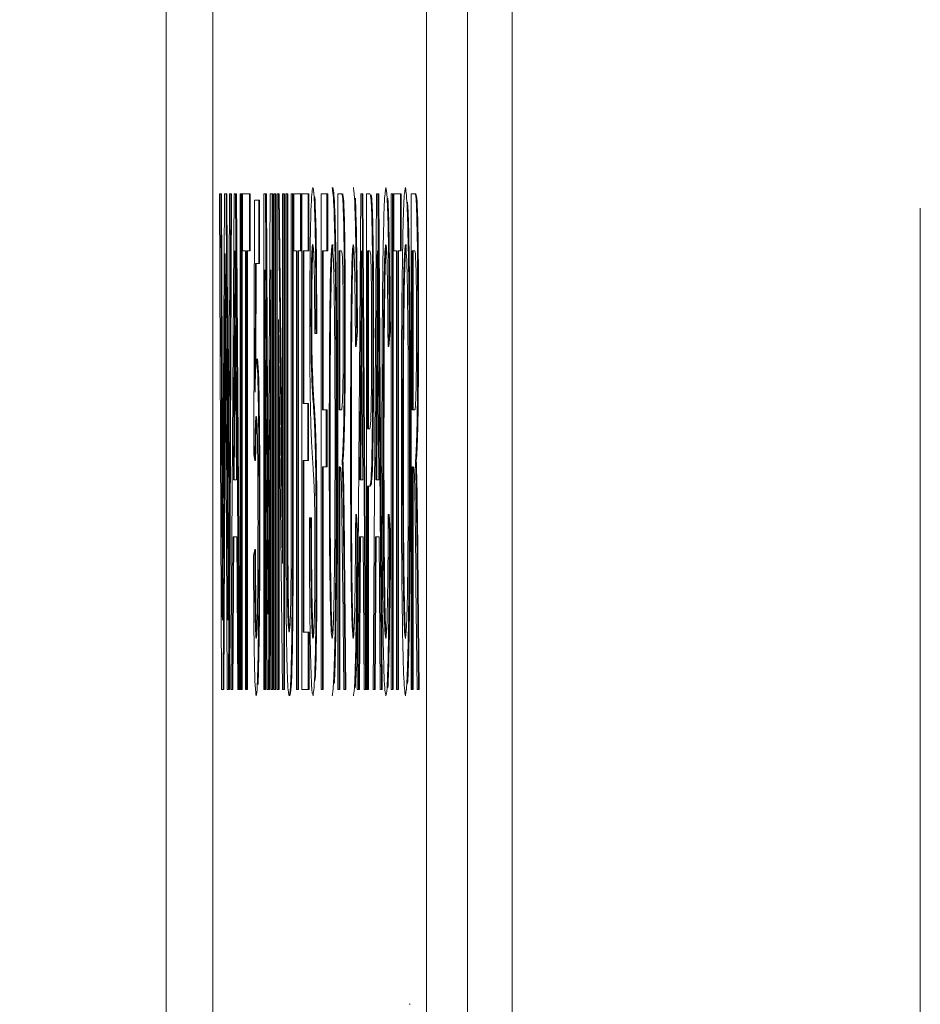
# Model space of a CAD drawing. Header units: inches. Extents: x 0.8 to 33.2, y 0.3 to 21.8.
# Tile 19 of 49: x 6.062 to 6.172, y 12.19 to 12.31. Entities that reach past the tile are written whole.
import ezdxf

# ---------------------------------------------------------------- set-up
doc = ezdxf.new("R2010")
doc.units = ezdxf.units.IN
doc.header["$MEASUREMENT"] = 0
doc.linetypes.add('PHANTOM', pattern=[0.5, 0.25, -0.05, 0.05, -0.05, 0.05, -0.05])
doc.styles.add('SLDTEXTSTYLE0', font='TXT', dxfattribs={"width": 0.75})
doc.dimstyles.new('SLDDIMSTYLE0', dxfattribs={"dimtxt": 0.16, "dimasz": 0.18, "dimexe": 0, "dimexo": 0.0625, "dimgap": 0.04, "dimtad": 0, "dimtih": 1, "dimtoh": 1, "dimzin": 12, "dimdsep": 46, "dimtxsty": 'SLDTEXTSTYLE0', "dimsah": 1, "dimcen": 0.09, "dimadec": 0, "dimazin": 0, "dimtfac": 1, "dimtofl": 0, "dimtmove": 0, "dimatfit": 3, "dimfxl": 1, "dimtolj": 1, "dimtzin": 12, "dimarcsym": 0})

# ---------------------------------------------------------------- blocks, each defined once
blk = doc.blocks.new('*D26')
at = {"color": 7, "linetype": 'Continuous', "lineweight": 0}
for p, q in [((5.07539, 12.42321), (5.07539, 12.72321)), ((5.7049, 12.42321), (4.95539, 12.42321)), ((6.07216, 11.86271), (4.95539, 11.86271)), ((5.07539, 11.86271), (5.07539, 11.56271))]:
    blk.add_line(p, q, dxfattribs=at)
for points in [[(5.07539, 12.42321), (5.10664, 12.60321), (5.04414, 12.60321)], [(5.07539, 11.86271), (5.04414, 11.68271), (5.10664, 11.68271)]]:
    blk.add_solid(points, dxfattribs=at)
at = {"color": 7, "linetype": 'Continuous', "lineweight": 0, "insert": (4.92775, 12.22039), "char_height": 0.16, "attachment_point": 1, "style": 'SLDTEXTSTYLE0'}
blk.add_mtext('.56', dxfattribs=at)

msp = doc.modelspace()

# ---------------------------------------------------------------- linework, layer by layer
at = {"color": 7, "linetype": 'PHANTOM', "lineweight": 0}
for p, q in [((6.12204, 12.10984), (6.12204, 12.83823)), ((6.17203, 12.83737), (6.17203, 12.10984))]:
    msp.add_line(p, q, dxfattribs=at)
at = {"color": 7, "linetype": 'Continuous', "lineweight": 15}
for p, q in [((6.08539, 12.42347), (6.08539, 12.17347)), ((6.11157, 12.17347), (6.11157, 12.42347)), ((6.11657, 12.17347), (6.11657, 12.42347)), ((6.07971, 12.32081), (6.07971, 11.95447)), ((6.08648, 12.22847), (6.08621, 12.28914)), ((6.08621, 12.28914), (6.08637, 12.28914)), ((6.08637, 12.28914), (6.08652, 12.24924)), ((6.08637, 12.28914), (6.08647, 12.28914)), ((6.08647, 12.28914), (6.08662, 12.24924)), ((6.08663, 12.24774), (6.08684, 12.28914)), ((6.08684, 12.28914), (6.08702, 12.28914)), ((6.08702, 12.28914), (6.08717, 12.25875)), ((6.08702, 12.28914), (6.08711, 12.28914)), ((6.08711, 12.28914), (6.08727, 12.25875)), ((6.0873, 12.24947), (6.08746, 12.28914)), ((6.08761, 12.28914), (6.08734, 12.22847)), ((6.08771, 12.28914), (6.08744, 12.22847)), ((6.08746, 12.28914), (6.08761, 12.28914)), ((6.0876, 12.22847), (6.08802, 12.28914)), ((6.08761, 12.28914), (6.08771, 12.28914)), ((6.08802, 12.28914), (6.08819, 12.28914)), ((6.08819, 12.28914), (6.08861, 12.22847)), ((6.08819, 12.28914), (6.08829, 12.28914)), ((6.08829, 12.28914), (6.08871, 12.22847)), ((6.08874, 12.22847), (6.08874, 12.28914)), ((6.08874, 12.28914), (6.08889, 12.28914)), ((6.08889, 12.28914), (6.08889, 12.22847)), ((6.08889, 12.28914), (6.08899, 12.28914)), ((6.08899, 12.28914), (6.08899, 12.22847)), ((6.08905, 12.28214), (6.08905, 12.28914)), ((6.08905, 12.28914), (6.08988, 12.28914)), ((6.08988, 12.28914), (6.08988, 12.28214)), ((6.08988, 12.28914), (6.08998, 12.28914)), ((6.08998, 12.28914), (6.08998, 12.28214)), ((6.09164, 12.22847), (6.09164, 12.28914)), ((6.09164, 12.28914), (6.09187, 12.28914)), ((6.09187, 12.28914), (6.0921, 12.24657)), ((6.09187, 12.28914), (6.09197, 12.28914)), ((6.09197, 12.28914), (6.0922, 12.24696)), ((6.0922, 12.2473), (6.09244, 12.28914)), ((6.09244, 12.28914), (6.09266, 12.28914)), ((6.09266, 12.28914), (6.09266, 12.22847)), ((6.09266, 12.28914), (6.09276, 12.28914)), ((6.09276, 12.28914), (6.09276, 12.22847)), ((6.09289, 12.22847), (6.09289, 12.28914)), ((6.09289, 12.28914), (6.09304, 12.28914)), ((6.09304, 12.28914), (6.09304, 12.22847)), ((6.09304, 12.28914), (6.09314, 12.28914)), ((6.09314, 12.28914), (6.09314, 12.22847)), ((6.09328, 12.22847), (6.09328, 12.28914)), ((6.09328, 12.28914), (6.09344, 12.28914)), ((6.09344, 12.28914), (6.09395, 12.24387)), ((6.09344, 12.28914), (6.09354, 12.28914)), ((6.09354, 12.28914), (6.09395, 12.25279)), ((6.09395, 12.24387), (6.09395, 12.28914)), ((6.09395, 12.28914), (6.0941, 12.28914)), ((6.0941, 12.28914), (6.0941, 12.22847)), ((6.0941, 12.28914), (6.0942, 12.28914)), ((6.0942, 12.28914), (6.0942, 12.22847)), ((6.09434, 12.25424), (6.09434, 12.28914)), ((6.09434, 12.28914), (6.09449, 12.28914)), ((6.09449, 12.28914), (6.09449, 12.25464)), ((6.09449, 12.28914), (6.09459, 12.28914)), ((6.09459, 12.28914), (6.09459, 12.25464)), ((6.09501, 12.28914), (6.09516, 12.28914)), ((6.09501, 12.25464), (6.09501, 12.28914)), ((6.09516, 12.28914), (6.09516, 12.25424)), ((6.09516, 12.28914), (6.09526, 12.28914)), ((6.09526, 12.28914), (6.09526, 12.25424)), ((6.09532, 12.28214), (6.09532, 12.28914)), ((6.09532, 12.28914), (6.09615, 12.28914)), ((6.09615, 12.28914), (6.09615, 12.28214)), ((6.09615, 12.28914), (6.09625, 12.28914)), ((6.09625, 12.28914), (6.09625, 12.28214)), ((6.09631, 12.22847), (6.09631, 12.28914)), ((6.09631, 12.28914), (6.09706, 12.28914)), ((6.09706, 12.28914), (6.09706, 12.28214)), ((6.09706, 12.28914), (6.09716, 12.28914)), ((6.09716, 12.28914), (6.09716, 12.28214)), ((6.09867, 12.22847), (6.09867, 12.28914)), ((6.09867, 12.28914), (6.09938, 12.28914)), ((6.09938, 12.28914), (6.09938, 12.28214)), ((6.09938, 12.28914), (6.09948, 12.28914)), ((6.09948, 12.28914), (6.09948, 12.28214)), ((6.10071, 12.22847), (6.10071, 12.28914)), ((6.10071, 12.28914), (6.10117, 12.28914)), ((6.10309, 12.22847), (6.10351, 12.28914)), ((6.10351, 12.28914), (6.10368, 12.28914)), ((6.10368, 12.28914), (6.1041, 12.22847)), ((6.10368, 12.28914), (6.10378, 12.28914)), ((6.10378, 12.28914), (6.1042, 12.22847)), ((6.10421, 12.22847), (6.10421, 12.28914)), ((6.10421, 12.28914), (6.1046, 12.28914)), ((6.10504, 12.22847), (6.10546, 12.28914)), ((6.10546, 12.28914), (6.10563, 12.28914)), ((6.10563, 12.28914), (6.10605, 12.22847)), ((6.10563, 12.28914), (6.10573, 12.28914)), ((6.10573, 12.28914), (6.10615, 12.22847)), ((6.10724, 12.22847), (6.10724, 12.28914)), ((6.10724, 12.28914), (6.10739, 12.28914)), ((6.10739, 12.28914), (6.10739, 12.22847)), ((6.10739, 12.28914), (6.10749, 12.28914)), ((6.10749, 12.28914), (6.10749, 12.22847)), ((6.10755, 12.28214), (6.10755, 12.28914)), ((6.10755, 12.28914), (6.10838, 12.28914)), ((6.10838, 12.28914), (6.10838, 12.28214)), ((6.10838, 12.28914), (6.10848, 12.28914)), ((6.10848, 12.28914), (6.10848, 12.28214)), ((6.10968, 12.22847), (6.10968, 12.28914)), ((6.10968, 12.28914), (6.11014, 12.28914)), ((6.11014, 12.28914), (6.11024, 12.28914)), ((6.09041, 12.25725), (6.09052, 12.28836)), ((6.09052, 12.28836), (6.09102, 12.28836)), ((6.09102, 12.28836), (6.09102, 12.28059)), ((6.09102, 12.28836), (6.09112, 12.28836)), ((6.09112, 12.28836), (6.09112, 12.28059)), ((6.08939, 12.28214), (6.08905, 12.28214)), ((6.08939, 12.22847), (6.08939, 12.28214)), ((6.08954, 12.28214), (6.08954, 12.22847)), ((6.08988, 12.28214), (6.08954, 12.28214)), ((6.08964, 12.28214), (6.08964, 12.22847)), ((6.08988, 12.28214), (6.08998, 12.28214)), ((6.09566, 12.28214), (6.09532, 12.28214)), ((6.09566, 12.22847), (6.09566, 12.28214)), ((6.09615, 12.28214), (6.09581, 12.28214)), ((6.09581, 12.28214), (6.09581, 12.22847)), ((6.09591, 12.28214), (6.09591, 12.22847)), ((6.09615, 12.28214), (6.09625, 12.28214)), ((6.09706, 12.28214), (6.09646, 12.28214)), ((6.09646, 12.28214), (6.09646, 12.26347)), ((6.09656, 12.28214), (6.09656, 12.26347)), ((6.09706, 12.28214), (6.09716, 12.28214)), ((6.09938, 12.28214), (6.09882, 12.28214)), ((6.09882, 12.28214), (6.09882, 12.2627)), ((6.09892, 12.28214), (6.09892, 12.2627)), ((6.09938, 12.28214), (6.09948, 12.28214)), ((6.10117, 12.28214), (6.10086, 12.28214)), ((6.10086, 12.28214), (6.10086, 12.2627)), ((6.10096, 12.28214), (6.10096, 12.2627)), ((6.10461, 12.28214), (6.10436, 12.28214)), ((6.10436, 12.28214), (6.10436, 12.26036)), ((6.10446, 12.28214), (6.10446, 12.26036)), ((6.10789, 12.28214), (6.10755, 12.28214)), ((6.10789, 12.22847), (6.10789, 12.28214)), ((6.10804, 12.28214), (6.10804, 12.22847)), ((6.10838, 12.28214), (6.10804, 12.28214)), ((6.10814, 12.28214), (6.10814, 12.22847)), ((6.10838, 12.28214), (6.10848, 12.28214)), ((6.11015, 12.28214), (6.10983, 12.28214)), ((6.10983, 12.28214), (6.10983, 12.2627)), ((6.10993, 12.28214), (6.10993, 12.2627)), ((6.09063, 12.28059), (6.09057, 12.26487)), ((6.09102, 12.28059), (6.09063, 12.28059)), ((6.09073, 12.28059), (6.09068, 12.26818)), ((6.09102, 12.28059), (6.09112, 12.28059)), ((6.09207, 12.22847), (6.09179, 12.27981)), ((6.09179, 12.27981), (6.09179, 12.22847)), ((6.09251, 12.27981), (6.09223, 12.22847)), ((6.09251, 12.22847), (6.09251, 12.27981)), ((6.08718, 12.22847), (6.08696, 12.27484)), ((6.08688, 12.27386), (6.08666, 12.22847)), ((6.08688, 12.27386), (6.08696, 12.27386)), ((6.09394, 12.22847), (6.09343, 12.27374)), ((6.09343, 12.27374), (6.09343, 12.22847)), ((6.09742, 12.27386), (6.09752, 12.27386)), ((6.10152, 12.27278), (6.10162, 12.27278)), ((6.10302, 12.27228), (6.10287, 12.27045)), ((6.10312, 12.27228), (6.10297, 12.27045)), ((6.10302, 12.27228), (6.10312, 12.27228)), ((6.10701, 12.27228), (6.10686, 12.27045)), ((6.10711, 12.27228), (6.10696, 12.27045)), ((6.10701, 12.27228), (6.10711, 12.27228)), ((6.1105, 12.27278), (6.1106, 12.27278)), ((6.08697, 12.27163), (6.08676, 12.22847)), ((6.09804, 12.27203), (6.09789, 12.27203)), ((6.09804, 12.27203), (6.09814, 12.27203)), ((6.105, 12.2717), (6.1051, 12.2717)), ((6.08803, 12.27094), (6.08792, 12.25414)), ((6.08813, 12.27094), (6.08802, 12.25414)), ((6.08803, 12.27094), (6.08813, 12.27094)), ((6.08829, 12.25414), (6.08818, 12.27009)), ((6.10287, 12.27045), (6.10297, 12.27045)), ((6.10352, 12.27094), (6.10341, 12.25414)), ((6.10362, 12.27094), (6.10351, 12.25414)), ((6.10352, 12.27094), (6.10362, 12.27094)), ((6.10378, 12.25414), (6.10367, 12.27009)), ((6.10548, 12.27094), (6.10537, 12.25414)), ((6.10558, 12.27094), (6.10547, 12.25414)), ((6.10548, 12.27094), (6.10558, 12.27094)), ((6.10573, 12.25414), (6.10563, 12.27009)), ((6.10686, 12.27045), (6.10696, 12.27045)), ((6.09746, 12.2685), (6.09756, 12.2685)), ((6.09353, 12.26482), (6.09353, 12.22847)), ((6.09646, 12.26347), (6.09702, 12.26347)), ((6.09702, 12.26347), (6.09702, 12.25647)), ((6.09702, 12.26347), (6.09712, 12.26347)), ((6.09712, 12.26347), (6.09712, 12.25647)), ((6.09882, 12.2627), (6.0993, 12.2627)), ((6.0993, 12.2627), (6.0993, 12.2557)), ((6.0993, 12.2627), (6.0994, 12.2627)), ((6.0994, 12.2627), (6.0994, 12.2557)), ((6.10086, 12.2627), (6.10114, 12.2627)), ((6.10983, 12.2627), (6.11012, 12.2627)), ((6.09189, 12.26153), (6.09189, 12.22847)), ((6.09251, 12.26164), (6.09233, 12.22847)), ((6.09788, 12.26036), (6.09798, 12.26036)), ((6.10436, 12.26036), (6.10462, 12.26036)), ((6.10227, 12.25929), (6.10237, 12.25929)), ((6.10626, 12.25929), (6.10636, 12.25929)), ((6.08717, 12.25875), (6.08727, 12.25875)), ((6.09966, 12.25791), (6.09976, 12.25791)), ((6.10052, 12.25871), (6.10062, 12.25871)), ((6.10864, 12.25791), (6.10874, 12.25791)), ((6.10949, 12.25871), (6.10959, 12.25871)), ((6.09054, 12.25647), (6.09041, 12.25725)), ((6.09054, 12.25647), (6.09064, 12.25647)), ((6.09702, 12.25647), (6.09646, 12.25647)), ((6.09646, 12.25647), (6.09646, 12.23547)), ((6.09656, 12.25647), (6.09656, 12.23547)), ((6.09702, 12.25647), (6.09712, 12.25647)), ((6.0993, 12.2557), (6.09882, 12.2557)), ((6.09882, 12.2557), (6.09882, 12.22847)), ((6.09892, 12.2557), (6.09892, 12.22847)), ((6.0993, 12.2557), (6.0994, 12.2557)), ((6.10101, 12.2557), (6.10086, 12.2557)), ((6.10086, 12.2557), (6.10086, 12.22847)), ((6.10096, 12.2557), (6.10096, 12.22847)), ((6.10998, 12.2557), (6.10983, 12.2557)), ((6.10983, 12.2557), (6.10983, 12.22847)), ((6.10993, 12.2557), (6.10993, 12.22847)), ((6.11022, 12.25647), (6.11032, 12.25647)), ((6.09449, 12.25464), (6.09459, 12.25464)), ((6.09516, 12.25424), (6.09526, 12.25424)), ((6.08792, 12.25414), (6.08829, 12.25414)), ((6.10133, 12.25348), (6.10143, 12.25348)), ((6.10341, 12.25414), (6.10378, 12.25414)), ((6.10462, 12.25336), (6.10436, 12.25336)), ((6.10436, 12.25336), (6.10436, 12.22847)), ((6.10446, 12.25336), (6.10446, 12.22847)), ((6.10537, 12.25414), (6.10573, 12.25414)), ((6.1103, 12.25348), (6.1104, 12.25348)), ((6.09723, 12.24947), (6.09738, 12.24947)), ((6.09738, 12.24947), (6.09748, 12.24947)), ((6.1029, 12.24989), (6.10304, 12.24789)), ((6.1029, 12.24989), (6.103, 12.24989)), ((6.103, 12.24989), (6.10314, 12.24789)), ((6.10689, 12.24989), (6.10704, 12.24789)), ((6.10689, 12.24989), (6.10699, 12.24989)), ((6.10699, 12.24989), (6.10714, 12.24789)), ((6.08652, 12.24924), (6.08662, 12.24924)), ((6.09107, 12.24928), (6.09117, 12.24928)), ((6.08788, 12.24714), (6.08776, 12.22847)), ((6.08798, 12.24714), (6.08786, 12.22847)), ((6.08833, 12.24714), (6.08788, 12.24714)), ((6.08845, 12.22847), (6.08833, 12.24714)), ((6.10304, 12.24789), (6.10314, 12.24789)), ((6.10337, 12.24714), (6.10325, 12.22847)), ((6.10347, 12.24714), (6.10335, 12.22847)), ((6.10382, 12.24714), (6.10337, 12.24714)), ((6.10394, 12.22847), (6.10382, 12.24714)), ((6.10532, 12.24714), (6.1052, 12.22847)), ((6.10542, 12.24714), (6.1053, 12.22847)), ((6.10577, 12.24714), (6.10532, 12.24714)), ((6.1059, 12.22847), (6.10577, 12.24714)), ((6.10704, 12.24789), (6.10714, 12.24789)), ((6.09039, 12.24481), (6.09053, 12.24558)), ((6.09053, 12.24558), (6.09063, 12.24558)), ((6.09806, 12.24569), (6.09816, 12.24569)), ((6.10144, 12.24522), (6.10161, 12.22847)), ((6.10144, 12.24522), (6.10154, 12.24522)), ((6.10154, 12.24522), (6.10171, 12.22847)), ((6.11041, 12.24522), (6.11058, 12.22847)), ((6.11041, 12.24522), (6.11051, 12.24522)), ((6.11051, 12.24522), (6.11068, 12.22847)), ((6.10144, 12.22847), (6.10131, 12.24128)), ((6.11041, 12.22847), (6.11028, 12.24128)), ((6.09099, 12.23506), (6.09109, 12.23506)), ((6.09646, 12.23547), (6.09709, 12.23547)), ((6.09709, 12.23547), (6.09709, 12.22847)), ((6.09709, 12.23547), (6.09719, 12.23547)), ((6.09719, 12.23547), (6.09719, 12.22847)), ((6.08666, 12.22847), (6.08648, 12.22847)), ((6.08666, 12.22847), (6.08676, 12.22847)), ((6.08734, 12.22847), (6.08718, 12.22847)), ((6.08734, 12.22847), (6.08744, 12.22847)), ((6.08776, 12.22847), (6.0876, 12.22847)), ((6.08776, 12.22847), (6.08786, 12.22847)), ((6.08861, 12.22847), (6.08845, 12.22847)), ((6.08861, 12.22847), (6.08871, 12.22847)), ((6.08889, 12.22847), (6.08874, 12.22847)), ((6.08889, 12.22847), (6.08899, 12.22847)), ((6.08954, 12.22847), (6.08939, 12.22847)), ((6.08954, 12.22847), (6.08964, 12.22847)), ((6.09179, 12.22847), (6.09164, 12.22847)), ((6.09179, 12.22847), (6.09189, 12.22847)), ((6.09223, 12.22847), (6.09207, 12.22847)), ((6.09223, 12.22847), (6.09233, 12.22847)), ((6.09266, 12.22847), (6.09251, 12.22847)), ((6.09266, 12.22847), (6.09276, 12.22847)), ((6.09304, 12.22847), (6.09289, 12.22847)), ((6.09304, 12.22847), (6.09314, 12.22847)), ((6.09343, 12.22847), (6.09328, 12.22847)), ((6.09343, 12.22847), (6.09353, 12.22847)), ((6.0941, 12.22847), (6.09394, 12.22847)), ((6.0941, 12.22847), (6.0942, 12.22847)), ((6.09581, 12.22847), (6.09566, 12.22847)), ((6.09581, 12.22847), (6.09591, 12.22847)), ((6.09709, 12.22847), (6.09631, 12.22847)), ((6.09709, 12.22847), (6.09719, 12.22847)), ((6.09882, 12.22847), (6.09867, 12.22847)), ((6.09882, 12.22847), (6.09892, 12.22847)), ((6.10086, 12.22847), (6.10071, 12.22847)), ((6.10086, 12.22847), (6.10096, 12.22847)), ((6.10161, 12.22847), (6.10144, 12.22847)), ((6.10161, 12.22847), (6.10171, 12.22847)), ((6.10325, 12.22847), (6.10309, 12.22847)), ((6.10325, 12.22847), (6.10335, 12.22847)), ((6.1041, 12.22847), (6.10394, 12.22847)), ((6.1041, 12.22847), (6.1042, 12.22847)), ((6.10436, 12.22847), (6.10421, 12.22847)), ((6.10436, 12.22847), (6.10446, 12.22847)), ((6.1052, 12.22847), (6.10504, 12.22847)), ((6.1052, 12.22847), (6.1053, 12.22847)), ((6.10605, 12.22847), (6.1059, 12.22847)), ((6.10605, 12.22847), (6.10615, 12.22847)), ((6.10739, 12.22847), (6.10724, 12.22847)), ((6.10739, 12.22847), (6.10749, 12.22847)), ((6.10804, 12.22847), (6.10789, 12.22847)), ((6.10804, 12.22847), (6.10814, 12.22847)), ((6.10983, 12.22847), (6.10968, 12.22847)), ((6.10983, 12.22847), (6.10993, 12.22847)), ((6.11058, 12.22847), (6.11041, 12.22847)), ((6.11058, 12.22847), (6.11068, 12.22847)), ((6.10945, 12.18992), (6.10955, 12.18992))]:
    msp.add_line(p, q, dxfattribs=at)
for points, knots in [([(6.09728, 12.27331), (6.09728, 12.27517), (6.09729, 12.27891), (6.09734, 12.28382), (6.09745, 12.28888), (6.09756, 12.28949), (6.09764, 12.28992)], [0, 0, 0, 0, 0.187029, 0.374123, 0.561139, 1, 1, 1, 1]), ([(6.09764, 12.28992), (6.0977, 12.28973), (6.0978, 12.28935), (6.09794, 12.28554), (6.09802, 12.27909), (6.09803, 12.27439), (6.09804, 12.27203)], [0, 0, 0, 0, 0.2807979, 0.5601473, 0.7798688, 1, 1, 1, 1]), ([(6.10002, 12.28992), (6.1001, 12.28939), (6.10025, 12.28835), (6.10042, 12.27977), (6.10051, 12.26921), (6.10052, 12.26221), (6.10052, 12.25871)], [0, 0, 0, 0, 0.279561, 0.558586, 0.779081, 1, 1, 1, 1]), ([(6.10012, 12.28992), (6.1002, 12.28939), (6.10035, 12.28835), (6.10052, 12.27977), (6.10061, 12.26921), (6.10062, 12.26221), (6.10062, 12.25871)], [0, 0, 0, 0, 0.279564, 0.558586, 0.779081, 1, 1, 1, 1]), ([(6.10117, 12.28914), (6.10122, 12.28911), (6.10131, 12.28905), (6.10145, 12.28575), (6.10151, 12.27935), (6.10152, 12.27497), (6.10152, 12.27278)], [0, 0, 0, 0, 0.2816708, 0.5592026, 0.7794095, 1, 1, 1, 1]), ([(6.10127, 12.28914), (6.10132, 12.28911), (6.10141, 12.28905), (6.10155, 12.28575), (6.10161, 12.27935), (6.10162, 12.27497), (6.10162, 12.27278)], [0, 0, 0, 0, 0.2816708, 0.5592026, 0.7794095, 1, 1, 1, 1]), ([(6.10261, 12.28992), (6.10266, 12.2897), (6.10276, 12.28926), (6.10289, 12.28487), (6.10298, 12.27889), (6.103, 12.27449), (6.10302, 12.27228)], [0, 0, 0, 0, 0.280078, 0.559443, 0.779542, 1, 1, 1, 1]), ([(6.1046, 12.28914), (6.10463, 12.28913), (6.10468, 12.28912), (6.10473, 12.28874), (6.10476, 12.28857)], [0, 0, 0, 0, 0.560098, 1, 1, 1, 1]), ([(6.10611, 12.25926), (6.10612, 12.26363), (6.10613, 12.27236), (6.10625, 12.28309), (6.10642, 12.28897), (6.10654, 12.2896), (6.1066, 12.28992)], [0, 0, 0, 0, 0.280484, 0.559565, 0.779613, 1, 1, 1, 1]), ([(6.1066, 12.28992), (6.10665, 12.2897), (6.10676, 12.28926), (6.10688, 12.28487), (6.10697, 12.27889), (6.10699, 12.27449), (6.10701, 12.27228)], [0, 0, 0, 0, 0.280078, 0.559443, 0.779542, 1, 1, 1, 1]), ([(6.10849, 12.258), (6.10849, 12.26256), (6.1085, 12.27164), (6.10863, 12.28267), (6.1088, 12.28905), (6.10893, 12.28963), (6.10899, 12.28992)], [0, 0, 0, 0, 0.280572, 0.559576, 0.779558, 1, 1, 1, 1]), ([(6.10899, 12.28992), (6.10907, 12.28939), (6.10922, 12.28835), (6.1094, 12.27977), (6.10948, 12.26921), (6.10949, 12.26221), (6.10949, 12.25871)], [0, 0, 0, 0, 0.279562, 0.5585844, 0.7790806, 1, 1, 1, 1]), ([(6.11014, 12.28914), (6.11019, 12.28911), (6.11029, 12.28905), (6.11042, 12.28575), (6.11049, 12.27935), (6.11049, 12.27497), (6.1105, 12.27278)], [0, 0, 0, 0, 0.28167, 0.559201, 0.77941, 1, 1, 1, 1]), ([(6.11024, 12.28914), (6.11029, 12.28911), (6.11039, 12.28905), (6.11052, 12.28575), (6.11059, 12.27935), (6.11059, 12.27497), (6.1106, 12.27278)], [0, 0, 0, 0, 0.2816666, 0.559199, 0.7794089, 1, 1, 1, 1]), ([(6.0979, 12.28876), (6.09795, 12.28765), (6.09804, 12.28566), (6.09812, 12.27907), (6.09813, 12.27438), (6.09814, 12.27203)], [0, 0, 0, 0, 0.3884157, 0.693923, 1, 1, 1, 1]), ([(6.10286, 12.28858), (6.10291, 12.2873), (6.10299, 12.28501), (6.10308, 12.27886), (6.1031, 12.27448), (6.10312, 12.27228)], [0, 0, 0, 0, 0.388048, 0.693773, 1, 1, 1, 1]), ([(6.10476, 12.28857), (6.1048, 12.28803), (6.10487, 12.28696), (6.10495, 12.2823), (6.10499, 12.27698), (6.105, 12.27346), (6.105, 12.2717)], [0, 0, 0, 0, 0.280022, 0.558917, 0.779409, 1, 1, 1, 1]), ([(6.10486, 12.28857), (6.1049, 12.28803), (6.10497, 12.28696), (6.10505, 12.2823), (6.10509, 12.27698), (6.1051, 12.27346), (6.1051, 12.2717)], [0, 0, 0, 0, 0.280022, 0.558917, 0.779408, 1, 1, 1, 1]), ([(6.10685, 12.28858), (6.1069, 12.2873), (6.10698, 12.28501), (6.10707, 12.27886), (6.10709, 12.27448), (6.10711, 12.27228)], [0, 0, 0, 0, 0.388048, 0.693773, 1, 1, 1, 1]), ([(6.10923, 12.28811), (6.10926, 12.28785), (6.10937, 12.28687), (6.10949, 12.27963), (6.10958, 12.26924), (6.10959, 12.26222), (6.10959, 12.25871)], [0, 0, 0, 0, 0.123732, 0.463107, 0.731296, 1, 1, 1, 1]), ([(6.08811, 12.28214), (6.0881, 12.27998), (6.08808, 12.27611), (6.08805, 12.27252), (6.08803, 12.27094)], [0, 0, 0, 0, 0.559949, 1, 1, 1, 1]), ([(6.08818, 12.27009), (6.08817, 12.27233), (6.08814, 12.27635), (6.08812, 12.28037), (6.08811, 12.28214)], [0, 0, 0, 0, 0.559997, 1, 1, 1, 1]), ([(6.09765, 12.28292), (6.09762, 12.28286), (6.09756, 12.28274), (6.09749, 12.28104), (6.09743, 12.27776), (6.09743, 12.27516), (6.09742, 12.27386)], [0, 0, 0, 0, 0.2812846, 0.560821, 0.7806635, 1, 1, 1, 1]), ([(6.09768, 12.28255), (6.09767, 12.28253), (6.09764, 12.28238), (6.09759, 12.281), (6.09753, 12.27777), (6.09753, 12.27517), (6.09752, 12.27386)], [0, 0, 0, 0, 0.0677654, 0.4303487, 0.7155038, 1, 1, 1, 1]), ([(6.09789, 12.27203), (6.09788, 12.27384), (6.09787, 12.27746), (6.09778, 12.28242), (6.0977, 12.28273), (6.09765, 12.28292)], [0, 0, 0, 0, 0.28109, 0.560285, 1, 1, 1, 1]), ([(6.10002, 12.28292), (6.09996, 12.28246), (6.09984, 12.28155), (6.09968, 12.27238), (6.09967, 12.2634), (6.09966, 12.25791)], [0, 0, 0, 0, 0.280128, 0.559655, 1, 1, 1, 1]), ([(6.10012, 12.28292), (6.10006, 12.28246), (6.09994, 12.28155), (6.09978, 12.27238), (6.09977, 12.2634), (6.09976, 12.25791)], [0, 0, 0, 0, 0.280128, 0.559655, 1, 1, 1, 1]), ([(6.10037, 12.25877), (6.10037, 12.26208), (6.10036, 12.26868), (6.10028, 12.27704), (6.10015, 12.2821), (6.10006, 12.28265), (6.10002, 12.28292)], [0, 0, 0, 0, 0.2807951, 0.5600684, 0.7799838, 1, 1, 1, 1]), ([(6.10137, 12.2726), (6.10137, 12.27419), (6.10136, 12.27735), (6.10129, 12.28173), (6.10122, 12.28199), (6.10117, 12.28214)], [0, 0, 0, 0, 0.280384, 0.55997, 1, 1, 1, 1]), ([(6.1026, 12.28292), (6.10256, 12.28277), (6.10249, 12.28248), (6.10239, 12.27922), (6.10229, 12.27176), (6.10228, 12.26443), (6.10227, 12.25929)], [0, 0, 0, 0, 0.1872279, 0.3739142, 0.5607427, 1, 1, 1, 1]), ([(6.10266, 12.28254), (6.10263, 12.28243), (6.10258, 12.28214), (6.10249, 12.27919), (6.10239, 12.27179), (6.10238, 12.26444), (6.10237, 12.25929)], [0, 0, 0, 0, 0.1182945, 0.3208173, 0.5234902, 1, 1, 1, 1]), ([(6.10287, 12.27045), (6.10286, 12.27234), (6.10283, 12.2761), (6.10277, 12.28042), (6.10268, 12.28264), (6.10263, 12.28283), (6.1026, 12.28292)], [0, 0, 0, 0, 0.280546, 0.559733, 0.779652, 1, 1, 1, 1]), ([(6.10359, 12.28214), (6.10358, 12.27998), (6.10357, 12.27611), (6.10354, 12.27252), (6.10352, 12.27094)], [0, 0, 0, 0, 0.559951, 1, 1, 1, 1]), ([(6.10367, 12.27009), (6.10366, 12.27233), (6.10363, 12.27635), (6.10361, 12.28037), (6.10359, 12.28214)], [0, 0, 0, 0, 0.559997, 1, 1, 1, 1]), ([(6.10474, 12.28161), (6.10471, 12.2818), (6.10467, 12.28215), (6.10463, 12.28214), (6.10461, 12.28214)], [0, 0, 0, 0, 0.5595872, 1, 1, 1, 1]), ([(6.10555, 12.28214), (6.10554, 12.27998), (6.10552, 12.27611), (6.10549, 12.27252), (6.10548, 12.27094)], [0, 0, 0, 0, 0.559948, 1, 1, 1, 1]), ([(6.10563, 12.27009), (6.10561, 12.27233), (6.10559, 12.27635), (6.10556, 12.28037), (6.10555, 12.28214)], [0, 0, 0, 0, 0.560001, 1, 1, 1, 1]), ([(6.10659, 12.28292), (6.10656, 12.28277), (6.10648, 12.28248), (6.10638, 12.27922), (6.10628, 12.27176), (6.10627, 12.26443), (6.10626, 12.25929)], [0, 0, 0, 0, 0.187228, 0.373914, 0.560743, 1, 1, 1, 1]), ([(6.10665, 12.28254), (6.10663, 12.28243), (6.10657, 12.28214), (6.10648, 12.27919), (6.10638, 12.27179), (6.10637, 12.26444), (6.10636, 12.25929)], [0, 0, 0, 0, 0.1182945, 0.3208172, 0.5234902, 1, 1, 1, 1]), ([(6.10686, 12.27045), (6.10685, 12.27234), (6.10682, 12.2761), (6.10676, 12.28042), (6.10668, 12.28264), (6.10662, 12.28283), (6.10659, 12.28292)], [0, 0, 0, 0, 0.280546, 0.559733, 0.779651, 1, 1, 1, 1]), ([(6.10899, 12.28292), (6.10893, 12.28246), (6.10881, 12.28155), (6.10865, 12.27238), (6.10864, 12.2634), (6.10864, 12.25791)], [0, 0, 0, 0, 0.280128, 0.559655, 1, 1, 1, 1]), ([(6.10909, 12.28292), (6.10903, 12.28246), (6.10891, 12.28155), (6.10875, 12.27238), (6.10874, 12.2634), (6.10874, 12.25791)], [0, 0, 0, 0, 0.280128, 0.559655, 1, 1, 1, 1]), ([(6.10934, 12.25877), (6.10934, 12.26208), (6.10933, 12.26868), (6.10925, 12.27704), (6.10913, 12.2821), (6.10904, 12.28265), (6.10899, 12.28292)], [0, 0, 0, 0, 0.280795, 0.560069, 0.779984, 1, 1, 1, 1]), ([(6.11035, 12.2726), (6.11034, 12.27419), (6.11034, 12.27735), (6.11026, 12.28173), (6.11019, 12.28199), (6.11015, 12.28214)], [0, 0, 0, 0, 0.2803869, 0.5599749, 1, 1, 1, 1]), ([(6.08692, 12.28181), (6.08692, 12.28033), (6.0869, 12.27768), (6.08689, 12.27503), (6.08688, 12.27386)], [0, 0, 0, 0, 0.559967, 1, 1, 1, 1]), ([(6.08696, 12.27484), (6.08695, 12.27614), (6.08694, 12.27846), (6.08693, 12.28079), (6.08692, 12.28181)], [0, 0, 0, 0, 0.5600141, 1, 1, 1, 1]), ([(6.10485, 12.27146), (6.10485, 12.27267), (6.10485, 12.2751), (6.10482, 12.27818), (6.10478, 12.28053), (6.10475, 12.28125), (6.10474, 12.28161)], [0, 0, 0, 0, 0.280277, 0.56009, 0.780159, 1, 1, 1, 1]), ([(6.09742, 12.27386), (6.09743, 12.27273), (6.09743, 12.27071), (6.09745, 12.26918), (6.09746, 12.2685)], [0, 0, 0, 0, 0.559606, 1, 1, 1, 1]), ([(6.09752, 12.27386), (6.09753, 12.27273), (6.09753, 12.27071), (6.09755, 12.26918), (6.09756, 12.2685)], [0, 0, 0, 0, 0.559604, 1, 1, 1, 1]), ([(6.09743, 12.26019), (6.09741, 12.26097), (6.09736, 12.26251), (6.09729, 12.26677), (6.09728, 12.27083), (6.09728, 12.27331)], [0, 0, 0, 0, 0.2814541, 0.5622771, 1, 1, 1, 1]), ([(6.10114, 12.2627), (6.10117, 12.26273), (6.10123, 12.2628), (6.10132, 12.26451), (6.10137, 12.26845), (6.10137, 12.27121), (6.10137, 12.2726)], [0, 0, 0, 0, 0.281554, 0.560228, 0.779869, 1, 1, 1, 1]), ([(6.10152, 12.27278), (6.10152, 12.27041), (6.10151, 12.26568), (6.10141, 12.25868), (6.10131, 12.25731), (6.10124, 12.25647)], [0, 0, 0, 0, 0.2805069, 0.5604975, 1, 1, 1, 1]), ([(6.10162, 12.27278), (6.10162, 12.27041), (6.10161, 12.26568), (6.10151, 12.25868), (6.10141, 12.25731), (6.10134, 12.25647)], [0, 0, 0, 0, 0.2805069, 0.5604977, 1, 1, 1, 1]), ([(6.11012, 12.2627), (6.11015, 12.26273), (6.11021, 12.2628), (6.11029, 12.26451), (6.11034, 12.26845), (6.11034, 12.27121), (6.11035, 12.2726)], [0, 0, 0, 0, 0.281561, 0.560226, 0.779872, 1, 1, 1, 1]), ([(6.1105, 12.27278), (6.11049, 12.27041), (6.11048, 12.26568), (6.11039, 12.25868), (6.11028, 12.25731), (6.11022, 12.25647)], [0, 0, 0, 0, 0.280505, 0.560494, 1, 1, 1, 1]), ([(6.1106, 12.27278), (6.11059, 12.27041), (6.11058, 12.26568), (6.11049, 12.25868), (6.11038, 12.25731), (6.11032, 12.25647)], [0, 0, 0, 0, 0.2805069, 0.5604975, 1, 1, 1, 1]), ([(6.105, 12.2717), (6.10499, 12.26867), (6.10498, 12.26261), (6.10485, 12.25386), (6.10471, 12.25355), (6.10462, 12.25336)], [0, 0, 0, 0, 0.280763, 0.559707, 1, 1, 1, 1]), ([(6.10462, 12.26036), (6.10465, 12.26043), (6.10471, 12.26056), (6.1048, 12.26275), (6.10484, 12.26707), (6.10485, 12.26999), (6.10485, 12.27146)], [0, 0, 0, 0, 0.281408, 0.559762, 0.779355, 1, 1, 1, 1]), ([(6.1051, 12.2717), (6.10509, 12.26867), (6.10508, 12.26261), (6.10495, 12.25386), (6.10481, 12.25355), (6.10472, 12.25336)], [0, 0, 0, 0, 0.280763, 0.559707, 1, 1, 1, 1]), ([(6.09057, 12.26487), (6.0906, 12.26613), (6.09066, 12.26839), (6.09073, 12.26876), (6.09076, 12.26892)], [0, 0, 0, 0, 0.5599473, 1, 1, 1, 1]), ([(6.09076, 12.26892), (6.09081, 12.26856), (6.09091, 12.26783), (6.09101, 12.26229), (6.09106, 12.25582), (6.09107, 12.25146), (6.09107, 12.24928)], [0, 0, 0, 0, 0.279176, 0.558795, 0.779173, 1, 1, 1, 1]), ([(6.09086, 12.26892), (6.09091, 12.26856), (6.09101, 12.26783), (6.09111, 12.26229), (6.09116, 12.25582), (6.09117, 12.25146), (6.09117, 12.24928)], [0, 0, 0, 0, 0.279174, 0.558794, 0.779173, 1, 1, 1, 1]), ([(6.09746, 12.2685), (6.09751, 12.26722), (6.09758, 12.26511), (6.09769, 12.26371), (6.09779, 12.2623), (6.09785, 12.26101), (6.09788, 12.26036)], [0, 0, 0, 0, 0.338403, 0.558972, 0.779534, 1, 1, 1, 1]), ([(6.09756, 12.2685), (6.09761, 12.26722), (6.09768, 12.26511), (6.09779, 12.26371), (6.09789, 12.2623), (6.09795, 12.26101), (6.09798, 12.26036)], [0, 0, 0, 0, 0.338403, 0.558972, 0.779534, 1, 1, 1, 1]), ([(6.09072, 12.26192), (6.0907, 12.26186), (6.09066, 12.26175), (6.0906, 12.26016), (6.09056, 12.25787), (6.09054, 12.25647)], [0, 0, 0, 0, 0.280929, 0.561162, 1, 1, 1, 1]), ([(6.09077, 12.26158), (6.09077, 12.26157), (6.09074, 12.26145), (6.0907, 12.26008), (6.09066, 12.25784), (6.09064, 12.25647)], [0, 0, 0, 0, 0.027277, 0.406362, 1, 1, 1, 1]), ([(6.09094, 12.24882), (6.09093, 12.25072), (6.09093, 12.25452), (6.09088, 12.25927), (6.0908, 12.26165), (6.09075, 12.26183), (6.09072, 12.26192)], [0, 0, 0, 0, 0.280643, 0.559594, 0.779289, 1, 1, 1, 1]), ([(6.09788, 12.26036), (6.09791, 12.25955), (6.09796, 12.25792), (6.09802, 12.2542), (6.09806, 12.24993), (6.09806, 12.24711), (6.09806, 12.24569)], [0, 0, 0, 0, 0.280373, 0.559914, 0.77988, 1, 1, 1, 1]), ([(6.09798, 12.26036), (6.09801, 12.25955), (6.09806, 12.25792), (6.09812, 12.2542), (6.09816, 12.24993), (6.09816, 12.24711), (6.09816, 12.24569)], [0, 0, 0, 0, 0.280373, 0.559914, 0.77988, 1, 1, 1, 1]), ([(6.0978, 12.25347), (6.09776, 12.25424), (6.09769, 12.25551), (6.09759, 12.25692), (6.09751, 12.25827), (6.09746, 12.25955), (6.09743, 12.26019)], [0, 0, 0, 0, 0.339941, 0.560027, 0.780085, 1, 1, 1, 1]), ([(6.10227, 12.25929), (6.10227, 12.25603), (6.10228, 12.24954), (6.10234, 12.24082), (6.10246, 12.23559), (6.10255, 12.23499), (6.1026, 12.2347)], [0, 0, 0, 0, 0.2812523, 0.5607206, 0.7801414, 1, 1, 1, 1]), ([(6.10237, 12.25929), (6.10237, 12.25603), (6.10238, 12.24952), (6.10244, 12.24088), (6.10255, 12.23604), (6.10262, 12.23548), (6.10265, 12.23526)], [0, 0, 0, 0, 0.305823, 0.609706, 0.848296, 1, 1, 1, 1]), ([(6.1066, 12.22769), (6.10652, 12.22803), (6.10637, 12.22869), (6.1062, 12.23791), (6.10613, 12.24872), (6.10612, 12.25574), (6.10611, 12.25926)], [0, 0, 0, 0, 0.279954, 0.558087, 0.778904, 1, 1, 1, 1]), ([(6.10626, 12.25929), (6.10626, 12.25603), (6.10627, 12.24954), (6.10633, 12.24082), (6.10645, 12.23559), (6.10654, 12.23499), (6.10659, 12.2347)], [0, 0, 0, 0, 0.281252, 0.560721, 0.780141, 1, 1, 1, 1]), ([(6.10636, 12.25929), (6.10636, 12.25603), (6.10637, 12.24952), (6.10643, 12.24088), (6.10654, 12.23604), (6.10661, 12.23548), (6.10664, 12.23526)], [0, 0, 0, 0, 0.305823, 0.609706, 0.848296, 1, 1, 1, 1]), ([(6.08717, 12.25875), (6.08718, 12.2547), (6.08722, 12.24748), (6.08724, 12.24017), (6.08725, 12.23696)], [0, 0, 0, 0, 0.560004, 1, 1, 1, 1]), ([(6.09966, 12.25791), (6.09967, 12.25466), (6.09967, 12.24818), (6.09976, 12.24027), (6.09988, 12.23542), (6.09997, 12.23494), (6.10002, 12.2347)], [0, 0, 0, 0, 0.280658, 0.55988, 0.779849, 1, 1, 1, 1]), ([(6.09976, 12.25791), (6.09977, 12.25465), (6.09977, 12.24817), (6.09986, 12.24033), (6.09997, 12.23592), (6.10003, 12.23545), (6.10006, 12.23529)], [0, 0, 0, 0, 0.310754, 0.619919, 0.863477, 1, 1, 1, 1]), ([(6.10002, 12.2347), (6.10007, 12.23512), (6.10019, 12.23597), (6.10031, 12.24291), (6.10036, 12.25096), (6.10037, 12.25616), (6.10037, 12.25877)], [0, 0, 0, 0, 0.279102, 0.558196, 0.778799, 1, 1, 1, 1]), ([(6.10052, 12.25871), (6.10051, 12.25426), (6.1005, 12.24539), (6.10038, 12.23461), (6.1002, 12.22871), (6.10008, 12.22803), (6.10002, 12.22769)], [0, 0, 0, 0, 0.280345, 0.559504, 0.779635, 1, 1, 1, 1]), ([(6.10062, 12.25871), (6.10061, 12.25424), (6.1006, 12.24533), (6.10048, 12.23482), (6.10035, 12.22985), (6.10028, 12.22926), (6.10027, 12.22918)], [0, 0, 0, 0, 0.344918, 0.688378, 0.959212, 1, 1, 1, 1]), ([(6.10899, 12.22769), (6.10891, 12.2282), (6.10876, 12.2292), (6.10859, 12.2375), (6.1085, 12.24772), (6.10849, 12.25457), (6.10849, 12.258)], [0, 0, 0, 0, 0.279601, 0.558764, 0.779314, 1, 1, 1, 1]), ([(6.10864, 12.25791), (6.10864, 12.25466), (6.10865, 12.24818), (6.10873, 12.24027), (6.10886, 12.23542), (6.10895, 12.23494), (6.10899, 12.2347)], [0, 0, 0, 0, 0.280658, 0.559883, 0.779849, 1, 1, 1, 1]), ([(6.10874, 12.25791), (6.10874, 12.25465), (6.10875, 12.24817), (6.10883, 12.24033), (6.10894, 12.23592), (6.10901, 12.23545), (6.10903, 12.23529)], [0, 0, 0, 0, 0.3107537, 0.6199194, 0.8634773, 1, 1, 1, 1]), ([(6.10899, 12.2347), (6.10905, 12.23512), (6.10916, 12.23597), (6.10928, 12.24291), (6.10934, 12.25096), (6.10934, 12.25616), (6.10934, 12.25877)], [0, 0, 0, 0, 0.279102, 0.558196, 0.778798, 1, 1, 1, 1]), ([(6.10949, 12.25871), (6.10949, 12.25426), (6.10947, 12.24539), (6.10935, 12.23461), (6.10917, 12.22871), (6.10905, 12.22803), (6.10899, 12.22769)], [0, 0, 0, 0, 0.280345, 0.559504, 0.779635, 1, 1, 1, 1]), ([(6.10959, 12.25871), (6.10959, 12.25424), (6.10957, 12.24533), (6.10945, 12.23482), (6.10932, 12.22985), (6.10925, 12.22926), (6.10924, 12.22918)], [0, 0, 0, 0, 0.344919, 0.68838, 0.959216, 1, 1, 1, 1]), ([(6.10109, 12.25542), (6.10107, 12.25552), (6.10105, 12.25568), (6.10103, 12.25568), (6.10102, 12.25568)], [0, 0, 0, 0, 0.666076, 1, 1, 1, 1]), ([(6.10131, 12.24128), (6.10129, 12.24318), (6.10125, 12.2463), (6.1012, 12.25044), (6.10116, 12.25383), (6.10111, 12.25489), (6.10109, 12.25542)], [0, 0, 0, 0, 0.340588, 0.560968, 0.780775, 1, 1, 1, 1]), ([(6.10124, 12.25647), (6.10126, 12.25601), (6.10129, 12.25518), (6.10131, 12.254), (6.10133, 12.25348)], [0, 0, 0, 0, 0.560125, 1, 1, 1, 1]), ([(6.10134, 12.25647), (6.10136, 12.25601), (6.10139, 12.25518), (6.10141, 12.254), (6.10143, 12.25348)], [0, 0, 0, 0, 0.560113, 1, 1, 1, 1]), ([(6.11006, 12.25542), (6.11004, 12.25552), (6.11002, 12.25568), (6.11, 12.25568), (6.11, 12.25568)], [0, 0, 0, 0, 0.666076, 1, 1, 1, 1]), ([(6.11028, 12.24128), (6.11026, 12.24318), (6.11023, 12.2463), (6.11018, 12.25044), (6.11013, 12.25383), (6.11008, 12.25489), (6.11006, 12.25542)], [0, 0, 0, 0, 0.340583, 0.560967, 0.780768, 1, 1, 1, 1]), ([(6.11022, 12.25647), (6.11023, 12.25601), (6.11026, 12.25518), (6.11029, 12.254), (6.1103, 12.25348)], [0, 0, 0, 0, 0.560113, 1, 1, 1, 1]), ([(6.11032, 12.25647), (6.11033, 12.25601), (6.11036, 12.25518), (6.11039, 12.254), (6.1104, 12.25348)], [0, 0, 0, 0, 0.560103, 1, 1, 1, 1]), ([(6.09475, 12.22769), (6.09469, 12.22791), (6.09455, 12.22834), (6.09439, 12.23551), (6.09435, 12.24524), (6.09434, 12.25123), (6.09434, 12.25424)], [0, 0, 0, 0, 0.28073, 0.5579, 0.778404, 1, 1, 1, 1]), ([(6.09449, 12.25464), (6.09449, 12.25207), (6.09449, 12.24697), (6.09453, 12.23977), (6.09464, 12.23591), (6.09471, 12.23562), (6.09474, 12.23547)], [0, 0, 0, 0, 0.281786, 0.560128, 0.779387, 1, 1, 1, 1]), ([(6.09459, 12.25464), (6.09459, 12.25207), (6.09459, 12.24695), (6.09463, 12.23981), (6.09472, 12.23623), (6.09478, 12.23593), (6.0948, 12.23582)], [0, 0, 0, 0, 0.306106, 0.608472, 0.846655, 1, 1, 1, 1]), ([(6.09474, 12.23547), (6.09477, 12.23555), (6.09483, 12.23571), (6.09493, 12.23759), (6.09501, 12.2442), (6.09501, 12.25033), (6.09501, 12.25464)], [0, 0, 0, 0, 0.187563, 0.374235, 0.559707, 1, 1, 1, 1]), ([(6.09516, 12.25424), (6.09516, 12.25043), (6.09515, 12.24286), (6.09507, 12.23293), (6.09491, 12.22818), (6.0948, 12.22786), (6.09475, 12.22769)], [0, 0, 0, 0, 0.281621, 0.559158, 0.778984, 1, 1, 1, 1]), ([(6.09526, 12.25424), (6.09526, 12.25043), (6.09525, 12.24286), (6.09517, 12.23293), (6.09501, 12.22818), (6.09491, 12.22786), (6.09485, 12.22769)], [0, 0, 0, 0, 0.281621, 0.559158, 0.778984, 1, 1, 1, 1]), ([(6.09791, 12.24528), (6.09791, 12.24633), (6.09791, 12.24842), (6.09787, 12.25161), (6.09783, 12.25277), (6.0978, 12.25347)], [0, 0, 0, 0, 0.280103, 0.559972, 1, 1, 1, 1]), ([(6.10133, 12.25348), (6.10135, 12.25206), (6.10139, 12.24953), (6.10142, 12.24654), (6.10144, 12.24522)], [0, 0, 0, 0, 0.559785, 1, 1, 1, 1]), ([(6.10143, 12.25348), (6.10145, 12.25206), (6.10149, 12.24953), (6.10152, 12.24654), (6.10154, 12.24522)], [0, 0, 0, 0, 0.559781, 1, 1, 1, 1]), ([(6.1103, 12.25348), (6.11032, 12.25206), (6.11036, 12.24953), (6.1104, 12.24654), (6.11041, 12.24522)], [0, 0, 0, 0, 0.559777, 1, 1, 1, 1]), ([(6.1104, 12.25348), (6.11042, 12.25206), (6.11046, 12.24953), (6.1105, 12.24654), (6.11051, 12.24522)], [0, 0, 0, 0, 0.559777, 1, 1, 1, 1]), ([(6.08725, 12.23696), (6.08726, 12.23929), (6.08728, 12.24346), (6.08729, 12.24764), (6.0873, 12.24947)], [0, 0, 0, 0, 0.559999, 1, 1, 1, 1]), ([(6.09768, 12.22769), (6.09762, 12.22787), (6.09749, 12.22823), (6.09734, 12.23331), (6.09725, 12.24119), (6.09724, 12.24671), (6.09723, 12.24947)], [0, 0, 0, 0, 0.280815, 0.559568, 0.779616, 1, 1, 1, 1]), ([(6.09738, 12.24947), (6.09739, 12.24716), (6.0974, 12.24255), (6.09748, 12.23751), (6.09758, 12.23507), (6.09764, 12.23482), (6.09767, 12.2347)], [0, 0, 0, 0, 0.280625, 0.558672, 0.779202, 1, 1, 1, 1]), ([(6.09748, 12.24947), (6.09749, 12.24715), (6.0975, 12.24254), (6.09758, 12.23755), (6.09766, 12.23538), (6.09771, 12.23514), (6.09772, 12.23506)], [0, 0, 0, 0, 0.317898, 0.632874, 0.882695, 1, 1, 1, 1]), ([(6.1026, 12.2347), (6.10264, 12.23492), (6.10272, 12.23537), (6.10284, 12.24052), (6.10288, 12.24634), (6.1029, 12.24989)], [0, 0, 0, 0, 0.280711, 0.560894, 1, 1, 1, 1]), ([(6.10659, 12.2347), (6.10663, 12.23492), (6.10671, 12.23537), (6.10683, 12.24052), (6.10687, 12.24634), (6.10689, 12.24989)], [0, 0, 0, 0, 0.280711, 0.560894, 1, 1, 1, 1]), ([(6.08652, 12.24924), (6.08653, 12.24695), (6.08655, 12.24285), (6.08656, 12.23876), (6.08657, 12.23696)], [0, 0, 0, 0, 0.5600128, 1, 1, 1, 1]), ([(6.09072, 12.2347), (6.09076, 12.2349), (6.09083, 12.23532), (6.0909, 12.23944), (6.09093, 12.24417), (6.09093, 12.24727), (6.09094, 12.24882)], [0, 0, 0, 0, 0.279529, 0.558239, 0.778874, 1, 1, 1, 1]), ([(6.09107, 12.24928), (6.09107, 12.2464), (6.09106, 12.24125), (6.09101, 12.23695), (6.09099, 12.23506)], [0, 0, 0, 0, 0.559712, 1, 1, 1, 1]), ([(6.09117, 12.24928), (6.09117, 12.2464), (6.09116, 12.24125), (6.09111, 12.23695), (6.09109, 12.23506)], [0, 0, 0, 0, 0.559714, 1, 1, 1, 1]), ([(6.08657, 12.23696), (6.08658, 12.23897), (6.0866, 12.24256), (6.08662, 12.24615), (6.08663, 12.24774)], [0, 0, 0, 0, 0.559973, 1, 1, 1, 1]), ([(6.09215, 12.23766), (6.09216, 12.23946), (6.09218, 12.24268), (6.0922, 12.24589), (6.0922, 12.2473)], [0, 0, 0, 0, 0.560007, 1, 1, 1, 1]), ([(6.10304, 12.24789), (6.10303, 12.24479), (6.10299, 12.23859), (6.10288, 12.23181), (6.10275, 12.2282), (6.10266, 12.22786), (6.10261, 12.22769)], [0, 0, 0, 0, 0.280256, 0.559541, 0.77959, 1, 1, 1, 1]), ([(6.10314, 12.24789), (6.10313, 12.2448), (6.10309, 12.23863), (6.10298, 12.23165), (6.10289, 12.22958), (6.10284, 12.22867)], [0, 0, 0, 0, 0.3594919, 0.7177374, 1, 1, 1, 1]), ([(6.10704, 12.24789), (6.10702, 12.24479), (6.10698, 12.23859), (6.10687, 12.23181), (6.10674, 12.2282), (6.10665, 12.22786), (6.1066, 12.22769)], [0, 0, 0, 0, 0.280256, 0.559541, 0.77959, 1, 1, 1, 1]), ([(6.10714, 12.24789), (6.10712, 12.2448), (6.10708, 12.23863), (6.10697, 12.23165), (6.10688, 12.22958), (6.10684, 12.22867)], [0, 0, 0, 0, 0.359492, 0.717737, 1, 1, 1, 1]), ([(6.0921, 12.24657), (6.09211, 12.24491), (6.09213, 12.24194), (6.09214, 12.23897), (6.09215, 12.23766)], [0, 0, 0, 0, 0.559994, 1, 1, 1, 1]), ([(6.09072, 12.22769), (6.09068, 12.22791), (6.09058, 12.22835), (6.09047, 12.2328), (6.09041, 12.23864), (6.0904, 12.24275), (6.09039, 12.24481)], [0, 0, 0, 0, 0.280069, 0.559257, 0.779438, 1, 1, 1, 1]), ([(6.09053, 12.24558), (6.09053, 12.244), (6.09055, 12.24085), (6.09059, 12.23701), (6.09066, 12.23496), (6.0907, 12.23478), (6.09072, 12.2347)], [0, 0, 0, 0, 0.2807055, 0.5599324, 0.7796264, 1, 1, 1, 1]), ([(6.09063, 12.24558), (6.09063, 12.24399), (6.09065, 12.24082), (6.09069, 12.2371), (6.09074, 12.23538), (6.09076, 12.2352), (6.09076, 12.23519)], [0, 0, 0, 0, 0.353023, 0.704186, 0.980479, 1, 1, 1, 1]), ([(6.09767, 12.2347), (6.0977, 12.23481), (6.09777, 12.23504), (6.09785, 12.23727), (6.0979, 12.241), (6.09791, 12.24386), (6.09791, 12.24528)], [0, 0, 0, 0, 0.280919, 0.560826, 0.780493, 1, 1, 1, 1]), ([(6.09806, 12.24569), (6.09805, 12.24274), (6.09804, 12.23683), (6.09789, 12.22911), (6.09776, 12.22823), (6.09768, 12.22769)], [0, 0, 0, 0, 0.279955, 0.560079, 1, 1, 1, 1]), ([(6.09816, 12.24569), (6.09815, 12.24277), (6.09814, 12.23692), (6.09803, 12.23062), (6.09794, 12.22984), (6.0979, 12.22951)], [0, 0, 0, 0, 0.367294, 0.734809, 1, 1, 1, 1]), ([(6.09099, 12.23506), (6.09095, 12.23266), (6.09087, 12.22837), (6.09077, 12.2279), (6.09072, 12.22769)], [0, 0, 0, 0, 0.558486, 1, 1, 1, 1])]:
    msp.add_open_spline(points, degree=3, knots=knots, dxfattribs=at)
for points in [[(6.10479, 12.289), (6.10486, 12.28857)], [(6.08816, 12.27404), (6.08813, 12.27094)], [(6.10365, 12.27404), (6.10362, 12.27094)], [(6.1056, 12.27404), (6.10558, 12.27094)], [(6.08727, 12.25875), (6.0873, 12.25011)], [(6.08662, 12.24924), (6.08663, 12.24808)], [(6.09109, 12.23506), (6.09096, 12.22906)]]:
    msp.add_open_spline(points, degree=1, dxfattribs=at)

# ---------------------------------------------------------------- dimensions: what is measured, and where the dimension line sits
at = {"color": 7, "linetype": 'Continuous', "lineweight": 0}
dim = msp.add_linear_dim(base=(5.07539, 12.42321), p1=(6.13216, 11.86271), p2=(5.7649, 12.42321), angle=90, dimstyle='SLDDIMSTYLE0', override={"dimtxt": 0.16, "dimexe": 0.12, "dimexo": 0.06, "dimgap": 0.12, "dimtad": 0, "dimtih": 1, "dimtoh": 1, "dimzin": 12, "dimtzin": 12}, dxfattribs=at)
dim.commit()
dim.dimension.update_dxf_attribs({"geometry": '*D26', "text_midpoint": (5.07539, 12.14296), "dimtype": 160})

doc.saveas('drawing.dxf')
